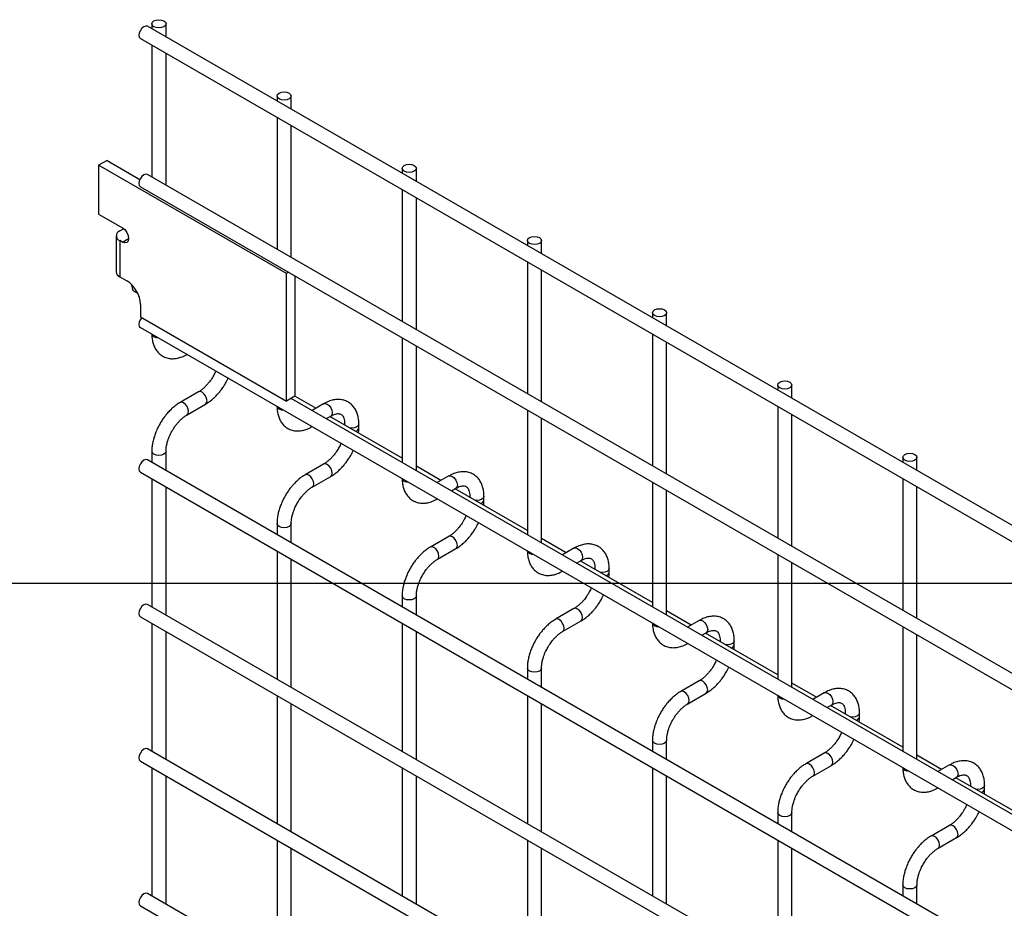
# Model space of a CAD drawing. Header units: inches. Extents: x 0.2 to 10.7, y 0.2 to 8.1.
# Tile 16 of 20: x 7.735 to 8.662, y 7.256 to 8.093. Entities that reach past the tile are written whole.
import ezdxf

# ---------------------------------------------------------------- set-up
doc = ezdxf.new("R2010")
doc.units = ezdxf.units.IN
doc.header["$MEASUREMENT"] = 0
doc.layers.add('TEXT', color=140, linetype='Continuous', lineweight=25)

msp = doc.modelspace()

# ---------------------------------------------------------------- linework, layer by layer
for p, q in [((10.56049, 6.52517), (7.85522, 8.08689)), ((7.85936, 8.08928), (7.85936, 8.0845)), ((7.8727, 8.0768), (7.8727, 8.08928)), ((7.84855, 8.07534), (10.55383, 6.51362)), ((7.85936, 8.06911), (7.85936, 7.94501)), ((7.8727, 7.93731), (7.8727, 8.06141)), ((7.97721, 8.02125), (7.97721, 8.01647)), ((7.99055, 8.00877), (7.99055, 8.02125)), ((7.97721, 8.00107), (7.97721, 7.87697)), ((7.99055, 7.86928), (7.99055, 7.99337)), ((7.81718, 7.96064), (7.80928, 7.95608)), ((7.98606, 7.85403), (7.80928, 7.95608)), ((7.80928, 7.95608), (7.80928, 7.91015)), ((7.81718, 7.96064), (7.84814, 7.94277)), ((10.56049, 6.38568), (7.85522, 7.9474)), ((8.09506, 7.95322), (8.09506, 7.94843)), ((8.1084, 7.94074), (8.1084, 7.95322)), ((7.84855, 7.93585), (10.55383, 6.37413)), ((8.09506, 7.93304), (8.09506, 7.80894)), ((8.1084, 7.80124), (8.1084, 7.92534)), ((7.80928, 7.91015), (7.83162, 7.89726)), ((7.82581, 7.88967), (7.82581, 7.85565)), ((7.82908, 7.89423), (7.83268, 7.8963)), ((7.83268, 7.8963), (7.83346, 7.89585)), ((7.82908, 7.88511), (7.82908, 7.85109)), ((7.83162, 7.88365), (7.82908, 7.88511)), ((7.83162, 7.88365), (7.83751, 7.88705)), ((8.21292, 7.88518), (8.21292, 7.8804)), ((8.22625, 7.8727), (8.22625, 7.88518)), ((8.21292, 7.865), (8.21292, 7.74091)), ((7.98817, 7.85525), (7.98606, 7.85403)), ((7.98606, 7.73393), (7.98606, 7.85403)), ((8.22625, 7.73321), (8.22625, 7.85731)), ((7.82908, 7.85109), (7.83586, 7.84718)), ((7.84181, 7.83775), (7.84044, 7.84356)), ((7.99396, 7.85191), (7.99396, 7.73849)), ((7.84618, 7.83523), (7.84181, 7.83775)), ((7.8487, 7.82493), (7.8487, 7.81323)), ((8.33077, 7.81715), (8.33077, 7.81236)), ((8.3441, 7.80467), (8.3441, 7.81715)), ((7.8487, 7.81323), (7.98606, 7.73393)), ((7.84855, 7.80316), (10.55383, 6.24144)), ((8.33077, 7.79697), (8.33077, 7.67287)), ((8.09506, 7.79354), (8.09506, 7.67625)), ((8.3441, 7.66518), (8.3441, 7.78927)), ((8.1084, 7.66856), (8.1084, 7.78585)), ((7.90327, 7.74263), (7.88594, 7.73263)), ((8.44862, 7.74911), (8.44862, 7.74433)), ((8.46195, 7.73663), (8.46195, 7.74911)), ((7.99396, 7.73849), (7.98606, 7.73393)), ((10.41662, 6.33605), (7.9906, 7.73656)), ((8.01373, 7.72722), (7.99396, 7.73864)), ((7.89261, 7.72108), (7.90993, 7.73108)), ((8.02112, 7.73148), (8.01025, 7.72521)), ((8.21292, 7.72551), (8.21292, 7.60822)), ((8.44862, 7.72894), (8.44862, 7.60484)), ((8.02359, 7.71751), (8.02778, 7.71994)), ((8.09506, 7.68027), (8.02707, 7.71952)), ((8.22625, 7.60052), (8.22625, 7.71781)), ((8.46195, 7.59714), (8.46195, 7.72124)), ((8.04091, 7.71235), (8.04091, 7.71153)), ((8.04111, 7.71142), (8.04091, 7.71235)), ((8.05424, 7.70888), (8.05424, 7.71235)), ((7.85936, 7.68659), (7.85936, 7.67623)), ((7.8727, 7.66853), (7.8727, 7.68659)), ((10.56049, 6.1169), (7.85522, 7.67862)), ((8.56647, 7.68108), (8.56647, 7.6763)), ((8.5798, 7.6686), (8.5798, 7.68108)), ((7.84855, 7.66707), (10.55383, 6.10535)), ((8.02112, 7.6746), (8.00379, 7.6646)), ((8.13159, 7.65919), (8.1084, 7.67257)), ((7.85936, 7.66083), (7.85936, 7.54014)), ((8.01046, 7.65305), (8.02778, 7.66305)), ((8.13897, 7.66345), (8.12811, 7.65718)), ((8.56647, 7.6609), (8.56647, 7.5368)), ((7.8727, 7.53244), (7.8727, 7.65314)), ((8.14144, 7.64948), (8.14563, 7.6519)), ((8.21292, 7.61224), (8.14492, 7.65149)), ((8.33077, 7.65748), (8.33077, 7.54018)), ((8.3441, 7.53249), (8.3441, 7.64978)), ((8.5798, 7.52911), (8.5798, 7.6532)), ((8.15876, 7.64432), (8.15876, 7.6435)), ((8.15896, 7.64338), (8.15876, 7.64431)), ((8.1721, 7.64085), (8.1721, 7.64432)), ((7.97721, 7.61856), (7.97721, 7.6082)), ((7.99055, 7.6005), (7.99055, 7.61856)), ((8.13897, 7.60656), (8.12164, 7.59656)), ((8.24944, 7.59115), (8.22625, 7.60454)), ((8.12831, 7.58501), (8.14563, 7.59502)), ((8.25682, 7.59541), (8.24596, 7.58914)), ((7.97721, 7.5928), (7.97721, 7.47211)), ((7.99055, 7.46441), (7.99055, 7.5851)), ((8.25929, 7.58145), (8.26349, 7.58387)), ((8.44862, 7.58944), (8.44862, 7.47215)), ((8.33077, 7.5442), (8.26277, 7.58345)), ((8.27661, 7.57628), (8.27661, 7.57546)), ((8.27681, 7.57535), (8.27661, 7.57628)), ((8.28995, 7.57281), (8.28995, 7.57628)), ((8.46195, 7.46445), (8.46195, 7.58175)), ((8.09506, 7.55052), (8.09506, 7.54016)), ((8.1084, 7.53247), (8.1084, 7.55052)), ((10.56049, 5.98081), (7.85522, 7.54253)), ((8.25682, 7.53853), (8.23949, 7.52853)), ((7.84855, 7.53098), (10.55383, 5.96926)), ((8.36729, 7.52312), (8.3441, 7.5365)), ((7.85936, 7.52474), (7.85936, 7.40405)), ((8.09506, 7.52477), (8.09506, 7.40407)), ((8.24616, 7.51698), (8.26349, 7.52698)), ((8.37467, 7.52738), (8.36381, 7.52111)), ((8.56647, 7.52141), (8.56647, 7.40412)), ((7.8727, 7.39635), (7.8727, 7.51705)), ((8.1084, 7.39638), (8.1084, 7.51707)), ((8.37714, 7.51341), (8.38134, 7.51583)), ((8.44862, 7.47617), (8.38062, 7.51542)), ((8.5798, 7.39642), (8.5798, 7.51371)), ((8.39446, 7.50825), (8.39446, 7.50743)), ((8.39467, 7.50731), (8.39446, 7.50825)), ((8.4078, 7.50478), (8.4078, 7.50825)), ((8.21292, 7.48249), (8.21292, 7.47213)), ((8.22625, 7.46443), (8.22625, 7.48249)), ((8.37467, 7.47049), (8.35735, 7.46049)), ((8.48514, 7.45508), (8.46195, 7.46847)), ((7.97721, 7.45671), (7.97721, 7.33602)), ((8.21292, 7.45673), (8.21292, 7.33604)), ((8.36401, 7.44895), (8.38134, 7.45895)), ((8.49252, 7.45935), (8.48166, 7.45308)), ((7.99055, 7.32832), (7.99055, 7.44901)), ((8.22625, 7.32834), (8.22625, 7.44904)), ((8.49499, 7.44538), (8.49919, 7.4478)), ((8.56647, 7.40813), (8.49847, 7.44739)), ((8.51232, 7.44022), (8.51232, 7.4394)), ((8.51252, 7.43928), (8.51232, 7.44021)), ((8.52565, 7.43675), (8.52565, 7.44022)), ((8.33077, 7.41446), (8.33077, 7.40409)), ((8.3441, 7.3964), (8.3441, 7.41446)), ((10.56049, 5.84472), (7.85522, 7.40644)), ((8.49252, 7.40246), (8.4752, 7.39246)), ((8.60299, 7.38705), (8.5798, 7.40044)), ((7.84855, 7.39489), (10.55383, 5.83317)), ((8.48186, 7.38091), (8.49919, 7.39091)), ((8.61037, 7.39131), (8.59951, 7.38504)), ((7.85936, 7.38865), (7.85936, 7.26796)), ((7.8727, 7.26026), (7.8727, 7.38096)), ((8.09506, 7.38868), (8.09506, 7.26798)), ((8.1084, 7.26028), (8.1084, 7.38098)), ((8.33077, 7.3887), (8.33077, 7.268)), ((8.3441, 7.26031), (8.3441, 7.381)), ((8.61284, 7.37734), (8.61704, 7.37977)), ((8.68432, 7.3401), (8.61632, 7.37935)), ((8.63017, 7.37218), (8.63017, 7.37136)), ((8.63037, 7.37125), (8.63017, 7.37218)), ((8.6435, 7.36871), (8.6435, 7.37218)), ((8.44862, 7.34642), (8.44862, 7.33606)), ((8.46195, 7.32836), (8.46195, 7.34642)), ((8.61037, 7.33443), (8.59305, 7.32443)), ((7.97721, 7.32062), (7.97721, 7.19993)), ((8.21292, 7.32064), (8.21292, 7.19995)), ((8.44862, 7.32066), (8.44862, 7.19997)), ((8.59971, 7.31288), (8.61704, 7.32288)), ((7.99055, 7.19223), (7.99055, 7.31292)), ((8.22625, 7.19225), (8.22625, 7.31295)), ((8.46195, 7.19227), (8.46195, 7.31297)), ((8.56647, 7.27839), (8.56647, 7.26803)), ((8.5798, 7.26033), (8.5798, 7.27839)), ((10.56049, 5.70863), (7.85522, 7.27035)), ((7.84855, 7.2588), (10.55383, 5.69708))]:
    msp.add_line(p, q)
at = {"flags": 128}
for points in [[(7.85522, 8.08689), (7.85369, 8.08719), (7.85189, 8.08656), (7.85008, 8.08511), (7.84855, 8.08304), (7.84753, 8.08069), (7.84717, 8.0784), (7.84753, 8.07652), (7.84855, 8.07534), (7.84855, 8.07534)], [(7.87074, 8.092), (7.87219, 8.09076), (7.8727, 8.08928), (7.87219, 8.08781), (7.87074, 8.08656), (7.86858, 8.08573), (7.86603, 8.08543), (7.86348, 8.08573), (7.86131, 8.08656), (7.85987, 8.08781), (7.85936, 8.08928), (7.85987, 8.09076), (7.86131, 8.092), (7.86348, 8.09284), (7.86603, 8.09313), (7.86858, 8.09284), (7.87074, 8.092)], [(7.98859, 8.02397), (7.99004, 8.02272), (7.99055, 8.02125), (7.99004, 8.01978), (7.98859, 8.01853), (7.98643, 8.01769), (7.98388, 8.0174), (7.98133, 8.01769), (7.97917, 8.01853), (7.97772, 8.01978), (7.97721, 8.02125), (7.97772, 8.02272), (7.97917, 8.02397), (7.98133, 8.02481), (7.98388, 8.0251), (7.98643, 8.02481), (7.98859, 8.02397)], [(8.10644, 7.95594), (8.10789, 7.95469), (8.1084, 7.95322), (8.10789, 7.95174), (8.10644, 7.95049), (8.10428, 7.94966), (8.10173, 7.94937), (8.09918, 7.94966), (8.09702, 7.95049), (8.09557, 7.95174), (8.09506, 7.95322), (8.09557, 7.95469), (8.09702, 7.95594), (8.09918, 7.95677), (8.10173, 7.95706), (8.10428, 7.95677), (8.10644, 7.95594)], [(7.85522, 7.9474), (7.85369, 7.9477), (7.85189, 7.94707), (7.85008, 7.94561), (7.84855, 7.94355), (7.84753, 7.9412), (7.84717, 7.9389), (7.84753, 7.93703), (7.84855, 7.93585), (7.84855, 7.93585)], [(7.83162, 7.89726), (7.83387, 7.89544), (7.83578, 7.89286), (7.83706, 7.88992), (7.83751, 7.88705), (7.83706, 7.88471), (7.83578, 7.88324), (7.83387, 7.88287), (7.83162, 7.88365)], [(8.2243, 7.8879), (8.22574, 7.88665), (8.22625, 7.88518), (8.22574, 7.88371), (8.2243, 7.88246), (8.22213, 7.88163), (8.21958, 7.88133), (8.21703, 7.88163), (8.21487, 7.88246), (8.21342, 7.88371), (8.21292, 7.88518), (8.21342, 7.88665), (8.21487, 7.8879), (8.21703, 7.88874), (8.21958, 7.88903), (8.22213, 7.88874), (8.2243, 7.8879)], [(8.34215, 7.81987), (8.34359, 7.81862), (8.3441, 7.81715), (8.34359, 7.81567), (8.34215, 7.81443), (8.33998, 7.81359), (8.33743, 7.8133), (8.33488, 7.81359), (8.33272, 7.81443), (8.33127, 7.81567), (8.33077, 7.81715), (8.33127, 7.81862), (8.33272, 7.81987), (8.33488, 7.8207), (8.33743, 7.821), (8.33998, 7.8207), (8.34215, 7.81987)], [(7.84979, 7.8126), (7.84855, 7.81086), (7.84753, 7.80851), (7.84717, 7.80622), (7.84753, 7.80434), (7.84855, 7.80316), (7.84855, 7.80316)], [(7.86131, 7.79444), (7.85987, 7.79569), (7.85938, 7.79692)], [(7.8656, 7.79333), (7.86348, 7.79361), (7.86131, 7.79444)], [(8.46, 7.75183), (8.46144, 7.75059), (8.46195, 7.74911), (8.46144, 7.74764), (8.46, 7.74639), (8.45784, 7.74556), (8.45528, 7.74526), (8.45273, 7.74556), (8.45057, 7.74639), (8.44912, 7.74764), (8.44862, 7.74911), (8.44912, 7.75059), (8.45057, 7.75183), (8.45273, 7.75267), (8.45528, 7.75296), (8.45784, 7.75267), (8.46, 7.75183)], [(7.90995, 7.7311), (7.91095, 7.73226), (7.91131, 7.73414), (7.91095, 7.73643), (7.90993, 7.73878), (7.9084, 7.74085), (7.9066, 7.7423), (7.90479, 7.74293), (7.90328, 7.74264)], [(7.88927, 7.7323), (7.88747, 7.73293), (7.88594, 7.73263), (7.88592, 7.73262)], [(7.8926, 7.72108), (7.89261, 7.72108), (7.89363, 7.72226), (7.89399, 7.72413), (7.89363, 7.72643), (7.89261, 7.72878), (7.89108, 7.73084), (7.88927, 7.7323)], [(7.97917, 7.72641), (7.97772, 7.72766), (7.97723, 7.72888)], [(7.98345, 7.72529), (7.98133, 7.72558), (7.97917, 7.72641)], [(8.02112, 7.73148), (8.02265, 7.73178), (8.02445, 7.73115)], [(8.02445, 7.73115), (8.02625, 7.7297), (8.02778, 7.72763), (8.02881, 7.72528), (8.02916, 7.72299), (8.02881, 7.72111), (8.02778, 7.71994), (8.02778, 7.71994)], [(8.05424, 7.71234), (8.05374, 7.71088), (8.05229, 7.70963), (8.05013, 7.7088), (8.04758, 7.7085), (8.04595, 7.70862)], [(7.8727, 7.6866), (7.8727, 7.68659), (7.87219, 7.68512), (7.87074, 7.68387), (7.86858, 7.68304), (7.86603, 7.68274), (7.86348, 7.68304), (7.86131, 7.68387), (7.85987, 7.68512), (7.85936, 7.68659), (7.85936, 7.68661)], [(7.85522, 7.67862), (7.85369, 7.67892), (7.85189, 7.67829), (7.85008, 7.67684), (7.84855, 7.67477), (7.84753, 7.67242), (7.84717, 7.67013), (7.84753, 7.66825), (7.84855, 7.66707), (7.84855, 7.66707)], [(8.57785, 7.6838), (8.57929, 7.68255), (8.5798, 7.68108), (8.57929, 7.67961), (8.57785, 7.67836), (8.57569, 7.67752), (8.57314, 7.67723), (8.57058, 7.67752), (8.56842, 7.67836), (8.56698, 7.67961), (8.56647, 7.68108), (8.56698, 7.68255), (8.56842, 7.6838), (8.57058, 7.68463), (8.57314, 7.68493), (8.57569, 7.68463), (8.57785, 7.6838)], [(8.0278, 7.66306), (8.02881, 7.66423), (8.02916, 7.6661), (8.02881, 7.66839), (8.02778, 7.67075), (8.02625, 7.67281), (8.02445, 7.67427), (8.02265, 7.67489), (8.02113, 7.6746)], [(8.00713, 7.66427), (8.00532, 7.66489), (8.00379, 7.6646), (8.00377, 7.66458)], [(8.01045, 7.65304), (8.01046, 7.65305), (8.01148, 7.65422), (8.01184, 7.6561), (8.01148, 7.65839), (8.01046, 7.66075), (8.00893, 7.66281), (8.00713, 7.66427)], [(8.09702, 7.65838), (8.09557, 7.65963), (8.09508, 7.66085)], [(8.1013, 7.65726), (8.09918, 7.65754), (8.09702, 7.65838)], [(8.13897, 7.66345), (8.1405, 7.66375), (8.1423, 7.66312)], [(8.1423, 7.66312), (8.1441, 7.66166), (8.14563, 7.6596), (8.14666, 7.65724), (8.14702, 7.65495), (8.14666, 7.65308), (8.14563, 7.6519), (8.14563, 7.6519)], [(8.1721, 7.6443), (8.17159, 7.64285), (8.17014, 7.6416), (8.16798, 7.64076), (8.16543, 7.64047), (8.16381, 7.64059)], [(7.99055, 7.61857), (7.99055, 7.61856), (7.99004, 7.61709), (7.98859, 7.61584), (7.98643, 7.615), (7.98388, 7.61471), (7.98133, 7.615), (7.97917, 7.61584), (7.97772, 7.61709), (7.97721, 7.61856), (7.97721, 7.61858)], [(8.14565, 7.59503), (8.14666, 7.59619), (8.14702, 7.59807), (8.14666, 7.60036), (8.14563, 7.60271), (8.1441, 7.60478), (8.1423, 7.60623), (8.1405, 7.60686), (8.13898, 7.60657)], [(8.12498, 7.59623), (8.12317, 7.59686), (8.12164, 7.59656), (8.12162, 7.59655)], [(8.1283, 7.58501), (8.12831, 7.58501), (8.12933, 7.58619), (8.12969, 7.58807), (8.12933, 7.59036), (8.12831, 7.59271), (8.12678, 7.59478), (8.12498, 7.59623)], [(8.21487, 7.59034), (8.21342, 7.59159), (8.21293, 7.59281)], [(8.25682, 7.59541), (8.25835, 7.59571), (8.26015, 7.59508)], [(8.26015, 7.59508), (8.26196, 7.59363), (8.26349, 7.59157), (8.26451, 7.58921), (8.26487, 7.58692), (8.26451, 7.58504), (8.26349, 7.58387), (8.26349, 7.58387)], [(8.21915, 7.58922), (8.21703, 7.58951), (8.21487, 7.59034)], [(8.28995, 7.57627), (8.28944, 7.57481), (8.28799, 7.57356), (8.28583, 7.57273), (8.28328, 7.57244), (8.28166, 7.57255)], [(8.1084, 7.55054), (8.1084, 7.55052), (8.10789, 7.54905), (8.10644, 7.5478), (8.10428, 7.54697), (8.10173, 7.54668), (8.09918, 7.54697), (8.09702, 7.5478), (8.09557, 7.54905), (8.09506, 7.55052), (8.09506, 7.55055)], [(7.85522, 7.54253), (7.85369, 7.54283), (7.85189, 7.5422), (7.85008, 7.54075), (7.84855, 7.53868), (7.84753, 7.53633), (7.84717, 7.53404), (7.84753, 7.53216), (7.84855, 7.53098), (7.84855, 7.53098)], [(8.26351, 7.52699), (8.26451, 7.52816), (8.26487, 7.53003), (8.26451, 7.53232), (8.26349, 7.53468), (8.26196, 7.53674), (8.26015, 7.5382), (8.25835, 7.53883), (8.25683, 7.53853)], [(8.24283, 7.5282), (8.24102, 7.52882), (8.23949, 7.52853), (8.23947, 7.52852)], [(8.24615, 7.51697), (8.24616, 7.51698), (8.24718, 7.51816), (8.24754, 7.52003), (8.24718, 7.52232), (8.24616, 7.52468), (8.24463, 7.52674), (8.24283, 7.5282)], [(8.33272, 7.52231), (8.33127, 7.52356), (8.33078, 7.52478)], [(8.337, 7.52119), (8.33488, 7.52147), (8.33272, 7.52231)], [(8.37467, 7.52738), (8.3762, 7.52768), (8.378, 7.52705)], [(8.378, 7.52705), (8.37981, 7.52559), (8.38134, 7.52353), (8.38236, 7.52118), (8.38272, 7.51889), (8.38236, 7.51701), (8.38134, 7.51583), (8.38134, 7.51583)], [(8.4078, 7.50823), (8.40729, 7.50678), (8.40585, 7.50553), (8.40368, 7.5047), (8.40113, 7.5044), (8.39951, 7.50452)], [(8.22625, 7.4825), (8.22625, 7.48249), (8.22574, 7.48102), (8.2243, 7.47977), (8.22213, 7.47894), (8.21958, 7.47864), (8.21703, 7.47894), (8.21487, 7.47977), (8.21342, 7.48102), (8.21292, 7.48249), (8.21292, 7.48251)], [(8.38136, 7.45896), (8.38236, 7.46012), (8.38272, 7.462), (8.38236, 7.46429), (8.38134, 7.46665), (8.37981, 7.46871), (8.378, 7.47016), (8.3762, 7.47079), (8.37468, 7.4705)], [(8.36068, 7.46016), (8.35888, 7.46079), (8.35735, 7.46049), (8.35733, 7.46048)], [(8.364, 7.44894), (8.36401, 7.44895), (8.36503, 7.45012), (8.36539, 7.452), (8.36503, 7.45429), (8.36401, 7.45665), (8.36248, 7.45871), (8.36068, 7.46016)], [(8.45057, 7.45427), (8.44912, 7.45552), (8.44863, 7.45675)], [(8.45485, 7.45316), (8.45273, 7.45344), (8.45057, 7.45427)], [(8.49252, 7.45935), (8.49405, 7.45964), (8.49585, 7.45902)], [(8.49585, 7.45902), (8.49766, 7.45756), (8.49919, 7.4555), (8.50021, 7.45314), (8.50057, 7.45085), (8.50021, 7.44898), (8.49919, 7.4478), (8.49919, 7.4478)], [(8.52565, 7.4402), (8.52514, 7.43874), (8.5237, 7.4375), (8.52153, 7.43666), (8.51898, 7.43637), (8.51736, 7.43648)], [(8.3441, 7.41447), (8.3441, 7.41446), (8.34359, 7.41298), (8.34215, 7.41174), (8.33998, 7.4109), (8.33743, 7.41061), (8.33488, 7.4109), (8.33272, 7.41174), (8.33127, 7.41298), (8.33077, 7.41446), (8.33077, 7.41448)], [(7.85522, 7.40644), (7.85369, 7.40674), (7.85189, 7.40611), (7.85008, 7.40466), (7.84855, 7.40259), (7.84753, 7.40024), (7.84717, 7.39795), (7.84753, 7.39607), (7.84855, 7.39489), (7.84855, 7.39489)], [(8.49921, 7.39093), (8.50021, 7.39209), (8.50057, 7.39397), (8.50021, 7.39626), (8.49919, 7.39861), (8.49766, 7.40067), (8.49585, 7.40213), (8.49405, 7.40276), (8.49253, 7.40247)], [(8.47853, 7.39213), (8.47673, 7.39276), (8.4752, 7.39246), (8.47518, 7.39245)], [(8.48185, 7.38091), (8.48186, 7.38091), (8.48289, 7.38209), (8.48324, 7.38396), (8.48289, 7.38626), (8.48186, 7.38861), (8.48033, 7.39067), (8.47853, 7.39213)], [(8.61037, 7.39131), (8.6119, 7.39161), (8.61371, 7.39098)], [(8.61371, 7.39098), (8.61551, 7.38953), (8.61704, 7.38746), (8.61806, 7.38511), (8.61842, 7.38282), (8.61806, 7.38094), (8.61704, 7.37977), (8.61704, 7.37977)], [(8.56842, 7.38624), (8.56698, 7.38749), (8.56648, 7.38871)], [(8.5727, 7.38512), (8.57058, 7.38541), (8.56842, 7.38624)], [(8.6435, 7.37217), (8.64299, 7.37071), (8.64155, 7.36946), (8.63939, 7.36863), (8.63683, 7.36833), (8.63521, 7.36845)], [(8.46195, 7.34643), (8.46195, 7.34642), (8.46144, 7.34495), (8.46, 7.3437), (8.45784, 7.34287), (8.45528, 7.34257), (8.45273, 7.34287), (8.45057, 7.3437), (8.44912, 7.34495), (8.44862, 7.34642), (8.44862, 7.34644)], [(8.61706, 7.32289), (8.61806, 7.32406), (8.61842, 7.32593), (8.61806, 7.32822), (8.61704, 7.33058), (8.61551, 7.33264), (8.61371, 7.3341), (8.6119, 7.33472), (8.61038, 7.33443)], [(8.59638, 7.3241), (8.59458, 7.32472), (8.59305, 7.32443), (8.59303, 7.32441)], [(8.5997, 7.31287), (8.59971, 7.31288), (8.60074, 7.31405), (8.6011, 7.31593), (8.60074, 7.31822), (8.59971, 7.32058), (8.59819, 7.32264), (8.59638, 7.3241)], [(8.5798, 7.2784), (8.5798, 7.27839), (8.57929, 7.27692), (8.57785, 7.27567), (8.57569, 7.27483), (8.57314, 7.27454), (8.57058, 7.27483), (8.56842, 7.27567), (8.56698, 7.27692), (8.56647, 7.27839), (8.56647, 7.27841)], [(7.85522, 7.27035), (7.85369, 7.27065), (7.85189, 7.27002), (7.85008, 7.26857), (7.84855, 7.2665), (7.84753, 7.26415), (7.84717, 7.26186), (7.84753, 7.25998), (7.84855, 7.2588), (7.84855, 7.2588)]]:
    msp.add_lwpolyline(points, dxfattribs=at)
for centre, radius, start, end in [((7.83081, 7.88967), 0.00488, 110.78342, 249.21658), ((7.8314, 7.85621), 0.00562, 185.6948, 245.62534), ((7.82081, 7.82366), 0.02792, 2.60548, 57.39452), ((8.05016, 7.70968), 0.00417, 283.61486, 348.73138), ((8.16801, 7.64165), 0.00417, 283.61486, 348.73138), ((8.28586, 7.57361), 0.00417, 283.61486, 348.73138), ((8.40371, 7.50558), 0.00417, 283.61486, 348.73138), ((8.52156, 7.43754), 0.00417, 283.61486, 348.73138), ((8.63941, 7.36951), 0.00417, 283.61486, 348.73138)]:
    msp.add_arc(centre, radius, start, end)
for points, knots in [([(7.85942, 7.79719), (7.85942, 7.79622), (7.85942, 7.79377), (7.86001, 7.79007), (7.86118, 7.78613), (7.86299, 7.78252), (7.86545, 7.77934), (7.86859, 7.77671), (7.87244, 7.77479), (7.87673, 7.77385), (7.88122, 7.77389), (7.88564, 7.77481), (7.88947, 7.77621), (7.89175, 7.77755), (7.8926, 7.77805)], [0, 0, 0, 0, 0.054697, 0.137511, 0.221311, 0.305727, 0.390838, 0.477724, 0.568752, 0.667443, 0.758472, 0.851633, 0.945048, 1, 1, 1, 1]), ([(7.91955, 7.76218), (7.91941, 7.76184), (7.91874, 7.76024), (7.91787, 7.75869), (7.91718, 7.75746)], [0, 0, 0, 0, 0.208039, 1, 1, 1, 1]), ([(7.91718, 7.75746), (7.91626, 7.75596), (7.91496, 7.75386), (7.91279, 7.75103), (7.91087, 7.7488), (7.90852, 7.74646), (7.90606, 7.74445), (7.90427, 7.74316), (7.90337, 7.74271), (7.90327, 7.74266)], [0, 0, 0, 0, 0.233946, 0.329093, 0.484887, 0.643376, 0.809607, 0.978684, 1, 1, 1, 1]), ([(7.90992, 7.73117), (7.91054, 7.7315), (7.91252, 7.73258), (7.91563, 7.73498), (7.91911, 7.73811), (7.92199, 7.74122), (7.9245, 7.74433), (7.92669, 7.74743), (7.92904, 7.75117), (7.93036, 7.75391), (7.93113, 7.75549)], [0, 0, 0, 0, 0.071982, 0.230009, 0.376763, 0.510502, 0.614264, 0.732866, 0.84542, 1, 1, 1, 1]), ([(7.88595, 7.73255), (7.88538, 7.73224), (7.88345, 7.7312), (7.88037, 7.72884), (7.87685, 7.7257), (7.87394, 7.72257), (7.87142, 7.71946), (7.86916, 7.71632), (7.86777, 7.714), (7.86706, 7.71284)], [0, 0, 0, 0, 0.077866, 0.264825, 0.439015, 0.599, 0.720998, 0.859308, 1, 1, 1, 1]), ([(8.05419, 7.71233), (8.05419, 7.71332), (8.05419, 7.71578), (8.05358, 7.71948), (8.0524, 7.72341), (8.05059, 7.72701), (8.04812, 7.73017), (8.04497, 7.73278), (8.0411, 7.73468), (8.03681, 7.7356), (8.03232, 7.73553), (8.0279, 7.73458), (8.02414, 7.73319), (8.02192, 7.73187), (8.02113, 7.7314)], [0, 0, 0, 0, 0.055891, 0.138867, 0.222826, 0.307399, 0.392678, 0.479776, 0.571102, 0.670205, 0.761479, 0.854858, 0.948417, 1, 1, 1, 1]), ([(7.97727, 7.72915), (7.97727, 7.72818), (7.97727, 7.72574), (7.97787, 7.72204), (7.97904, 7.7181), (7.98084, 7.71449), (7.9833, 7.71131), (7.98644, 7.70868), (7.99029, 7.70676), (7.99458, 7.70582), (7.99907, 7.70585), (8.00349, 7.70678), (8.00732, 7.70818), (8.0096, 7.70952), (8.01045, 7.71002)], [0, 0, 0, 0, 0.054697, 0.137511, 0.221311, 0.305727, 0.390838, 0.477724, 0.568752, 0.667443, 0.758472, 0.851633, 0.945048, 1, 1, 1, 1]), ([(7.87861, 7.70617), (7.87953, 7.70767), (7.88083, 7.70978), (7.88301, 7.71261), (7.88493, 7.71485), (7.8873, 7.7172), (7.88976, 7.71923), (7.89158, 7.72053), (7.89249, 7.721), (7.8926, 7.72105)], [0, 0, 0, 0, 0.233338, 0.328238, 0.483641, 0.641755, 0.807615, 0.976339, 1, 1, 1, 1]), ([(8.02778, 7.71991), (8.02849, 7.7203), (8.03002, 7.72114), (8.03216, 7.72187), (8.03413, 7.72223), (8.03578, 7.72218), (8.03717, 7.72179), (8.03824, 7.72109), (8.0393, 7.7198), (8.04016, 7.71799), (8.04072, 7.71552), (8.04098, 7.71358), (8.04091, 7.7124), (8.0409, 7.71235)], [0, 0, 0, 0, 0.076686, 0.165037, 0.254932, 0.348995, 0.454249, 0.590794, 0.696654, 0.797635, 0.896956, 0.995312, 1, 1, 1, 1]), ([(7.86706, 7.71284), (7.86604, 7.71095), (7.8646, 7.70829), (7.86289, 7.70422), (7.86164, 7.70073), (7.86049, 7.69658), (7.85972, 7.69231), (7.85934, 7.68894), (7.8594, 7.68708), (7.85942, 7.68662)], [0, 0, 0, 0, 0.221268, 0.311483, 0.460164, 0.612945, 0.775445, 0.943585, 1, 1, 1, 1]), ([(7.87271, 7.68661), (7.87274, 7.68759), (7.87279, 7.68963), (7.87339, 7.6931), (7.87428, 7.69643), (7.87537, 7.69952), (7.87672, 7.7027), (7.87791, 7.70489), (7.87861, 7.70617)], [0, 0, 0, 0, 0.171377, 0.354378, 0.535542, 0.668658, 0.807018, 1, 1, 1, 1]), ([(8.05391, 7.70403), (8.05406, 7.7052), (8.05427, 7.70685), (8.05421, 7.70841), (8.05419, 7.70886)], [0, 0, 0, 0, 0.714053, 1, 1, 1, 1]), ([(8.03503, 7.68942), (8.03411, 7.68793), (8.03281, 7.68582), (8.03064, 7.683), (8.02873, 7.68077), (8.02637, 7.67843), (8.02392, 7.67641), (8.02212, 7.67513), (8.02123, 7.67467), (8.02113, 7.67462)], [0, 0, 0, 0, 0.233946, 0.329093, 0.484887, 0.643376, 0.809607, 0.978684, 1, 1, 1, 1]), ([(8.02777, 7.66313), (8.02839, 7.66347), (8.03037, 7.66454), (8.03348, 7.66694), (8.03696, 7.67008), (8.03984, 7.67319), (8.04235, 7.6763), (8.04454, 7.6794), (8.04689, 7.68314), (8.04822, 7.68587), (8.04898, 7.68746)], [0, 0, 0, 0, 0.071982, 0.230009, 0.376763, 0.510502, 0.614264, 0.732866, 0.84542, 1, 1, 1, 1]), ([(8.03741, 7.69414), (8.03727, 7.69381), (8.03659, 7.69221), (8.03572, 7.69065), (8.03503, 7.68942)], [0, 0, 0, 0, 0.208039, 1, 1, 1, 1]), ([(8.17204, 7.6443), (8.17204, 7.64529), (8.17204, 7.64775), (8.17143, 7.65145), (8.17025, 7.65538), (8.16844, 7.65897), (8.16597, 7.66214), (8.16282, 7.66475), (8.15896, 7.66665), (8.15466, 7.66756), (8.15017, 7.6675), (8.14576, 7.66654), (8.14199, 7.66515), (8.13977, 7.66383), (8.13898, 7.66337)], [0, 0, 0, 0, 0.055891, 0.138867, 0.222826, 0.307399, 0.392678, 0.479776, 0.571102, 0.670205, 0.761479, 0.854858, 0.948417, 1, 1, 1, 1]), ([(8.0038, 7.66451), (8.00324, 7.66421), (8.0013, 7.66317), (7.99822, 7.66081), (7.9947, 7.65766), (7.99179, 7.65453), (7.98927, 7.65143), (7.98701, 7.64829), (7.98562, 7.64597), (7.98491, 7.6448)], [0, 0, 0, 0, 0.077866, 0.264825, 0.439015, 0.599, 0.720998, 0.859308, 1, 1, 1, 1]), ([(8.09512, 7.66112), (8.09512, 7.66015), (8.09512, 7.6577), (8.09572, 7.654), (8.09689, 7.65007), (8.09869, 7.64646), (8.10115, 7.64328), (8.10429, 7.64065), (8.10814, 7.63873), (8.11243, 7.63778), (8.11692, 7.63782), (8.12134, 7.63875), (8.12517, 7.64014), (8.12745, 7.64149), (8.1283, 7.64198)], [0, 0, 0, 0, 0.054697, 0.137511, 0.221311, 0.305727, 0.390838, 0.477724, 0.568752, 0.667443, 0.758472, 0.851633, 0.945048, 1, 1, 1, 1]), ([(7.99646, 7.63814), (7.99739, 7.63964), (7.99869, 7.64175), (8.00086, 7.64458), (8.00279, 7.64682), (8.00515, 7.64917), (8.00761, 7.6512), (8.00943, 7.6525), (8.01034, 7.65296), (8.01045, 7.65302)], [0, 0, 0, 0, 0.233338, 0.328238, 0.483641, 0.641755, 0.807615, 0.976339, 1, 1, 1, 1]), ([(8.14563, 7.65188), (8.14634, 7.65227), (8.14787, 7.65311), (8.15001, 7.65383), (8.15198, 7.65419), (8.15364, 7.65415), (8.15502, 7.65376), (8.15609, 7.65306), (8.15715, 7.65177), (8.15801, 7.64995), (8.15857, 7.64748), (8.15883, 7.64554), (8.15876, 7.64437), (8.15875, 7.64431)], [0, 0, 0, 0, 0.076686, 0.165037, 0.254932, 0.348995, 0.454249, 0.590794, 0.696654, 0.797635, 0.896956, 0.995312, 1, 1, 1, 1]), ([(7.98491, 7.6448), (7.98389, 7.64291), (7.98245, 7.64025), (7.98074, 7.63619), (7.97949, 7.63269), (7.97835, 7.62855), (7.97757, 7.62428), (7.97719, 7.62091), (7.97725, 7.61905), (7.97727, 7.61858)], [0, 0, 0, 0, 0.221268, 0.311483, 0.460164, 0.612945, 0.775445, 0.943585, 1, 1, 1, 1]), ([(8.17176, 7.63599), (8.17191, 7.63717), (8.17212, 7.63882), (8.17206, 7.64038), (8.17204, 7.64083)], [0, 0, 0, 0, 0.714053, 1, 1, 1, 1]), ([(7.99056, 7.61857), (7.99059, 7.61956), (7.99064, 7.6216), (7.99124, 7.62506), (7.99213, 7.6284), (7.99323, 7.63149), (7.99457, 7.63466), (7.99576, 7.63686), (7.99646, 7.63814)], [0, 0, 0, 0, 0.171377, 0.354378, 0.535542, 0.668658, 0.807018, 1, 1, 1, 1]), ([(8.15288, 7.62139), (8.15196, 7.61989), (8.15066, 7.61779), (8.1485, 7.61497), (8.14658, 7.61274), (8.14422, 7.61039), (8.14177, 7.60838), (8.13997, 7.6071), (8.13908, 7.60664), (8.13898, 7.60659)], [0, 0, 0, 0, 0.233946, 0.329093, 0.484887, 0.643376, 0.809607, 0.978684, 1, 1, 1, 1]), ([(8.15526, 7.62611), (8.15512, 7.62577), (8.15444, 7.62417), (8.15357, 7.62262), (8.15288, 7.62139)], [0, 0, 0, 0, 0.2080389, 1, 1, 1, 1]), ([(8.14562, 7.5951), (8.14624, 7.59544), (8.14822, 7.59651), (8.15133, 7.59891), (8.15481, 7.60204), (8.15769, 7.60515), (8.1602, 7.60826), (8.16239, 7.61137), (8.16474, 7.6151), (8.16607, 7.61784), (8.16683, 7.61942)], [0, 0, 0, 0, 0.071982, 0.230009, 0.376763, 0.510502, 0.614264, 0.732866, 0.84542, 1, 1, 1, 1]), ([(8.12165, 7.59648), (8.12109, 7.59617), (8.11915, 7.59513), (8.11607, 7.59277), (8.11255, 7.58963), (8.10964, 7.5865), (8.10712, 7.58339), (8.10486, 7.58025), (8.10347, 7.57794), (8.10276, 7.57677)], [0, 0, 0, 0, 0.077866, 0.264825, 0.439015, 0.599, 0.720998, 0.859308, 1, 1, 1, 1]), ([(8.21297, 7.59309), (8.21297, 7.59211), (8.21297, 7.58967), (8.21357, 7.58597), (8.21474, 7.58203), (8.21655, 7.57842), (8.219, 7.57524), (8.22214, 7.57261), (8.22599, 7.57069), (8.23029, 7.56975), (8.23477, 7.56978), (8.23919, 7.57071), (8.24302, 7.57211), (8.2453, 7.57345), (8.24615, 7.57395)], [0, 0, 0, 0, 0.054697, 0.137511, 0.221311, 0.305727, 0.390838, 0.477724, 0.568752, 0.667443, 0.758472, 0.851633, 0.945048, 1, 1, 1, 1]), ([(8.28989, 7.57626), (8.28989, 7.57725), (8.28989, 7.57971), (8.28928, 7.58342), (8.2881, 7.58734), (8.28629, 7.59094), (8.28382, 7.5941), (8.28067, 7.59671), (8.27681, 7.59861), (8.27251, 7.59953), (8.26802, 7.59947), (8.26361, 7.59851), (8.25984, 7.59712), (8.25762, 7.5958), (8.25683, 7.59533)], [0, 0, 0, 0, 0.055891, 0.138867, 0.222826, 0.307399, 0.392678, 0.479776, 0.571102, 0.670205, 0.761479, 0.854858, 0.948417, 1, 1, 1, 1]), ([(8.11431, 7.5701), (8.11524, 7.5716), (8.11654, 7.57371), (8.11871, 7.57655), (8.12064, 7.57879), (8.123, 7.58114), (8.12546, 7.58316), (8.12728, 7.58446), (8.12819, 7.58493), (8.1283, 7.58499)], [0, 0, 0, 0, 0.233338, 0.328238, 0.483641, 0.641755, 0.807615, 0.976339, 1, 1, 1, 1]), ([(8.26348, 7.58384), (8.26419, 7.58423), (8.26572, 7.58507), (8.26786, 7.5858), (8.26983, 7.58616), (8.27149, 7.58612), (8.27287, 7.58573), (8.27395, 7.58503), (8.275, 7.58373), (8.27586, 7.58192), (8.27642, 7.57945), (8.27668, 7.57751), (8.27661, 7.57633), (8.2766, 7.57628)], [0, 0, 0, 0, 0.076686, 0.165037, 0.254932, 0.348995, 0.454249, 0.590794, 0.696654, 0.797635, 0.896956, 0.995312, 1, 1, 1, 1]), ([(8.10276, 7.57677), (8.10174, 7.57488), (8.1003, 7.57222), (8.0986, 7.56815), (8.09734, 7.56466), (8.0962, 7.56051), (8.09542, 7.55625), (8.09504, 7.55287), (8.0951, 7.55101), (8.09512, 7.55055)], [0, 0, 0, 0, 0.221268, 0.311483, 0.460164, 0.612945, 0.775445, 0.943585, 1, 1, 1, 1]), ([(8.10842, 7.55054), (8.10844, 7.55152), (8.10849, 7.55356), (8.10909, 7.55703), (8.10998, 7.56037), (8.11108, 7.56346), (8.11242, 7.56663), (8.11361, 7.56882), (8.11431, 7.5701)], [0, 0, 0, 0, 0.171377, 0.354378, 0.535542, 0.668658, 0.807018, 1, 1, 1, 1]), ([(8.28961, 7.56796), (8.28976, 7.56914), (8.28997, 7.57079), (8.28991, 7.57235), (8.28989, 7.57279)], [0, 0, 0, 0, 0.714053, 1, 1, 1, 1]), ([(8.27311, 7.55807), (8.27297, 7.55774), (8.27229, 7.55614), (8.27142, 7.55458), (8.27073, 7.55335)], [0, 0, 0, 0, 0.208039, 1, 1, 1, 1]), ([(8.27073, 7.55335), (8.26981, 7.55186), (8.26852, 7.54976), (8.26635, 7.54693), (8.26443, 7.5447), (8.26207, 7.54236), (8.25962, 7.54035), (8.25782, 7.53906), (8.25693, 7.53861), (8.25683, 7.53855)], [0, 0, 0, 0, 0.233946, 0.329093, 0.484887, 0.643376, 0.809607, 0.978684, 1, 1, 1, 1]), ([(8.26347, 7.52706), (8.26409, 7.5274), (8.26607, 7.52848), (8.26918, 7.53087), (8.27266, 7.53401), (8.27554, 7.53712), (8.27805, 7.54023), (8.28024, 7.54333), (8.28259, 7.54707), (8.28392, 7.54981), (8.28469, 7.55139)], [0, 0, 0, 0, 0.071982, 0.230009, 0.376763, 0.510502, 0.614264, 0.732866, 0.84542, 1, 1, 1, 1]), ([(8.23951, 7.52845), (8.23894, 7.52814), (8.237, 7.5271), (8.23392, 7.52474), (8.2304, 7.52159), (8.22749, 7.51847), (8.22497, 7.51536), (8.22272, 7.51222), (8.22132, 7.5099), (8.22062, 7.50873)], [0, 0, 0, 0, 0.077866, 0.264825, 0.439015, 0.599, 0.720998, 0.859308, 1, 1, 1, 1]), ([(8.40774, 7.50823), (8.40774, 7.50922), (8.40774, 7.51168), (8.40713, 7.51538), (8.40596, 7.51931), (8.40414, 7.5229), (8.40167, 7.52607), (8.39852, 7.52868), (8.39466, 7.53058), (8.39036, 7.53149), (8.38588, 7.53143), (8.38146, 7.53048), (8.37769, 7.52908), (8.37547, 7.52777), (8.37468, 7.5273)], [0, 0, 0, 0, 0.055891, 0.138867, 0.222826, 0.307399, 0.392678, 0.479776, 0.571102, 0.670205, 0.761479, 0.854858, 0.948417, 1, 1, 1, 1]), ([(8.33082, 7.52505), (8.33082, 7.52408), (8.33082, 7.52163), (8.33142, 7.51794), (8.33259, 7.514), (8.3344, 7.51039), (8.33685, 7.50721), (8.33999, 7.50458), (8.34385, 7.50266), (8.34814, 7.50172), (8.35262, 7.50175), (8.35705, 7.50268), (8.36087, 7.50408), (8.36316, 7.50542), (8.364, 7.50591)], [0, 0, 0, 0, 0.054697, 0.137511, 0.221311, 0.305727, 0.390838, 0.477724, 0.568752, 0.667443, 0.758472, 0.851633, 0.945048, 1, 1, 1, 1]), ([(8.23216, 7.50207), (8.23309, 7.50357), (8.23439, 7.50568), (8.23656, 7.50851), (8.23849, 7.51075), (8.24085, 7.5131), (8.24332, 7.51513), (8.24513, 7.51643), (8.24604, 7.5169), (8.24615, 7.51695)], [0, 0, 0, 0, 0.233338, 0.328238, 0.483641, 0.641755, 0.807615, 0.976339, 1, 1, 1, 1]), ([(8.38133, 7.51581), (8.38204, 7.5162), (8.38357, 7.51704), (8.38571, 7.51777), (8.38768, 7.51813), (8.38934, 7.51808), (8.39072, 7.51769), (8.3918, 7.51699), (8.39285, 7.5157), (8.39372, 7.51388), (8.39427, 7.51141), (8.39453, 7.50947), (8.39446, 7.5083), (8.39446, 7.50825)], [0, 0, 0, 0, 0.0766862, 0.1650368, 0.2549323, 0.3489948, 0.4542489, 0.5907939, 0.696654, 0.7976353, 0.8969559, 0.9953119, 1, 1, 1, 1]), ([(8.22062, 7.50873), (8.21959, 7.50684), (8.21815, 7.50418), (8.21645, 7.50012), (8.21519, 7.49663), (8.21405, 7.49248), (8.21327, 7.48821), (8.21289, 7.48484), (8.21295, 7.48298), (8.21297, 7.48251)], [0, 0, 0, 0, 0.221268, 0.311483, 0.460164, 0.612945, 0.775445, 0.943585, 1, 1, 1, 1]), ([(8.22627, 7.4825), (8.22629, 7.48349), (8.22634, 7.48553), (8.22694, 7.48899), (8.22783, 7.49233), (8.22893, 7.49542), (8.23027, 7.49859), (8.23147, 7.50079), (8.23216, 7.50207)], [0, 0, 0, 0, 0.171377, 0.354378, 0.535542, 0.668658, 0.807018, 1, 1, 1, 1]), ([(8.40747, 7.49992), (8.40761, 7.5011), (8.40782, 7.50275), (8.40776, 7.50431), (8.40774, 7.50476)], [0, 0, 0, 0, 0.714053, 1, 1, 1, 1]), ([(8.38859, 7.48532), (8.38766, 7.48382), (8.38637, 7.48172), (8.3842, 7.4789), (8.38228, 7.47667), (8.37992, 7.47433), (8.37747, 7.47231), (8.37567, 7.47103), (8.37478, 7.47057), (8.37468, 7.47052)], [0, 0, 0, 0, 0.233946, 0.329093, 0.484887, 0.643376, 0.809607, 0.978684, 1, 1, 1, 1]), ([(8.38132, 7.45903), (8.38194, 7.45937), (8.38392, 7.46044), (8.38703, 7.46284), (8.39051, 7.46597), (8.39339, 7.46909), (8.3959, 7.47219), (8.3981, 7.4753), (8.40044, 7.47903), (8.40177, 7.48177), (8.40254, 7.48336)], [0, 0, 0, 0, 0.0719822, 0.230009, 0.3767627, 0.5105025, 0.614264, 0.732866, 0.8454197, 1, 1, 1, 1]), ([(8.39096, 7.49004), (8.39082, 7.48971), (8.39014, 7.4881), (8.38927, 7.48655), (8.38859, 7.48532)], [0, 0, 0, 0, 0.208039, 1, 1, 1, 1]), ([(8.5256, 7.44019), (8.52559, 7.44118), (8.52559, 7.44364), (8.52498, 7.44735), (8.52381, 7.45128), (8.52199, 7.45487), (8.51953, 7.45804), (8.51637, 7.46065), (8.51251, 7.46255), (8.50821, 7.46346), (8.50373, 7.4634), (8.49931, 7.46244), (8.49554, 7.46105), (8.49332, 7.45973), (8.49253, 7.45926)], [0, 0, 0, 0, 0.055891, 0.138867, 0.222826, 0.307399, 0.392678, 0.479776, 0.571102, 0.670205, 0.761479, 0.854858, 0.948417, 1, 1, 1, 1]), ([(8.35736, 7.46041), (8.35679, 7.46011), (8.35485, 7.45906), (8.35177, 7.4567), (8.34825, 7.45356), (8.34534, 7.45043), (8.34282, 7.44732), (8.34057, 7.44419), (8.33917, 7.44187), (8.33847, 7.4407)], [0, 0, 0, 0, 0.077866, 0.264825, 0.439015, 0.599, 0.720998, 0.859308, 1, 1, 1, 1]), ([(8.44867, 7.45702), (8.44867, 7.45605), (8.44867, 7.4536), (8.44927, 7.4499), (8.45044, 7.44596), (8.45225, 7.44235), (8.4547, 7.43917), (8.45784, 7.43654), (8.4617, 7.43462), (8.46599, 7.43368), (8.47047, 7.43372), (8.4749, 7.43464), (8.47873, 7.43604), (8.48101, 7.43738), (8.48185, 7.43788)], [0, 0, 0, 0, 0.0546972, 0.1375114, 0.2213111, 0.3057267, 0.3908379, 0.4777237, 0.5687525, 0.6674428, 0.7584725, 0.8516333, 0.9450485, 1, 1, 1, 1]), ([(8.35001, 7.43403), (8.35094, 7.43553), (8.35224, 7.43764), (8.35441, 7.44048), (8.35634, 7.44272), (8.3587, 7.44507), (8.36117, 7.4471), (8.36298, 7.44839), (8.36389, 7.44886), (8.364, 7.44892)], [0, 0, 0, 0, 0.233338, 0.328238, 0.483641, 0.641755, 0.807615, 0.976339, 1, 1, 1, 1]), ([(8.49918, 7.44778), (8.49989, 7.44817), (8.50143, 7.44901), (8.50356, 7.44973), (8.50554, 7.45009), (8.50719, 7.45005), (8.50857, 7.44966), (8.50965, 7.44896), (8.5107, 7.44766), (8.51157, 7.44585), (8.51212, 7.44338), (8.51238, 7.44144), (8.51231, 7.44027), (8.51231, 7.44021)], [0, 0, 0, 0, 0.0766862, 0.1650368, 0.2549323, 0.3489948, 0.4542489, 0.5907939, 0.696654, 0.7976353, 0.8969559, 0.9953119, 1, 1, 1, 1]), ([(8.33847, 7.4407), (8.33744, 7.43881), (8.33601, 7.43615), (8.3343, 7.43208), (8.33305, 7.42859), (8.3319, 7.42444), (8.33112, 7.42018), (8.33074, 7.41681), (8.33081, 7.41495), (8.33082, 7.41448)], [0, 0, 0, 0, 0.221268, 0.311483, 0.460164, 0.612945, 0.775445, 0.943585, 1, 1, 1, 1]), ([(8.52532, 7.43189), (8.52546, 7.43307), (8.52567, 7.43472), (8.52561, 7.43628), (8.5256, 7.43672)], [0, 0, 0, 0, 0.714053, 1, 1, 1, 1]), ([(8.34412, 7.41447), (8.34414, 7.41546), (8.3442, 7.4175), (8.34479, 7.42096), (8.34568, 7.4243), (8.34678, 7.42739), (8.34812, 7.43056), (8.34932, 7.43275), (8.35001, 7.43403)], [0, 0, 0, 0, 0.171377, 0.354378, 0.535542, 0.668658, 0.807018, 1, 1, 1, 1]), ([(8.50644, 7.41729), (8.50551, 7.41579), (8.50422, 7.41369), (8.50205, 7.41086), (8.50013, 7.40863), (8.49777, 7.40629), (8.49532, 7.40428), (8.49352, 7.40299), (8.49263, 7.40254), (8.49253, 7.40249)], [0, 0, 0, 0, 0.233946, 0.3290926, 0.4848865, 0.6433764, 0.8096067, 0.9786836, 1, 1, 1, 1]), ([(8.50881, 7.42201), (8.50867, 7.42167), (8.50799, 7.42007), (8.50712, 7.41852), (8.50644, 7.41729)], [0, 0, 0, 0, 0.208039, 1, 1, 1, 1]), ([(8.49918, 7.391), (8.49979, 7.39133), (8.50177, 7.39241), (8.50488, 7.39481), (8.50836, 7.39794), (8.51124, 7.40105), (8.51375, 7.40416), (8.51595, 7.40726), (8.51829, 7.411), (8.51962, 7.41374), (8.52039, 7.41532)], [0, 0, 0, 0, 0.071982, 0.230009, 0.376763, 0.510502, 0.614264, 0.732866, 0.84542, 1, 1, 1, 1]), ([(8.47521, 7.39238), (8.47464, 7.39207), (8.47271, 7.39103), (8.46962, 7.38867), (8.4661, 7.38553), (8.46319, 7.3824), (8.46068, 7.37929), (8.45842, 7.37615), (8.45702, 7.37383), (8.45632, 7.37267)], [0, 0, 0, 0, 0.0778655, 0.2648252, 0.4390147, 0.5990005, 0.7209984, 0.8593082, 1, 1, 1, 1]), ([(8.56652, 7.38898), (8.56652, 7.38801), (8.56652, 7.38557), (8.56712, 7.38187), (8.56829, 7.37793), (8.5701, 7.37432), (8.57255, 7.37114), (8.57569, 7.36851), (8.57955, 7.36659), (8.58384, 7.36565), (8.58832, 7.36568), (8.59275, 7.36661), (8.59658, 7.36801), (8.59886, 7.36935), (8.5997, 7.36985)], [0, 0, 0, 0, 0.0546972, 0.1375114, 0.2213111, 0.3057267, 0.3908379, 0.4777237, 0.5687525, 0.6674428, 0.7584725, 0.8516333, 0.9450485, 1, 1, 1, 1]), ([(8.64345, 7.37216), (8.64345, 7.37315), (8.64344, 7.37561), (8.64284, 7.37931), (8.64166, 7.38324), (8.63984, 7.38684), (8.63738, 7.39), (8.63423, 7.39261), (8.63036, 7.39451), (8.62606, 7.39543), (8.62158, 7.39536), (8.61716, 7.39441), (8.61339, 7.39302), (8.61117, 7.3917), (8.61038, 7.39123)], [0, 0, 0, 0, 0.055891, 0.138867, 0.222826, 0.307399, 0.392678, 0.479776, 0.571102, 0.670205, 0.761479, 0.854858, 0.948417, 1, 1, 1, 1]), ([(8.46787, 7.366), (8.46879, 7.3675), (8.47009, 7.36961), (8.47227, 7.37244), (8.47419, 7.37468), (8.47655, 7.37703), (8.47902, 7.37906), (8.48083, 7.38036), (8.48174, 7.38083), (8.48185, 7.38088)], [0, 0, 0, 0, 0.2333375, 0.3282376, 0.4836415, 0.6417552, 0.8076147, 0.9763389, 1, 1, 1, 1]), ([(8.61703, 7.37974), (8.61774, 7.38013), (8.61928, 7.38097), (8.62141, 7.3817), (8.62339, 7.38206), (8.62504, 7.38201), (8.62642, 7.38162), (8.6275, 7.38092), (8.62855, 7.37963), (8.62942, 7.37782), (8.62997, 7.37535), (8.63023, 7.37341), (8.63016, 7.37223), (8.63016, 7.37218)], [0, 0, 0, 0, 0.0766862, 0.1650368, 0.2549323, 0.3489948, 0.4542489, 0.5907939, 0.696654, 0.7976353, 0.8969559, 0.9953119, 1, 1, 1, 1]), ([(8.45632, 7.37267), (8.4553, 7.37078), (8.45386, 7.36812), (8.45215, 7.36405), (8.4509, 7.36056), (8.44975, 7.35641), (8.44897, 7.35214), (8.4486, 7.34877), (8.44866, 7.34691), (8.44867, 7.34645)], [0, 0, 0, 0, 0.221268, 0.311483, 0.460164, 0.612945, 0.775445, 0.943585, 1, 1, 1, 1]), ([(8.46197, 7.34644), (8.46199, 7.34742), (8.46205, 7.34946), (8.46264, 7.35293), (8.46353, 7.35626), (8.46463, 7.35935), (8.46597, 7.36253), (8.46717, 7.36472), (8.46787, 7.366)], [0, 0, 0, 0, 0.171377, 0.354378, 0.535542, 0.668658, 0.807018, 1, 1, 1, 1]), ([(8.64317, 7.36386), (8.64332, 7.36503), (8.64352, 7.36668), (8.64346, 7.36824), (8.64345, 7.36869)], [0, 0, 0, 0, 0.714053, 1, 1, 1, 1]), ([(8.62666, 7.35397), (8.62652, 7.35364), (8.62585, 7.35204), (8.62498, 7.35048), (8.62429, 7.34925)], [0, 0, 0, 0, 0.208039, 1, 1, 1, 1]), ([(8.62429, 7.34925), (8.62337, 7.34776), (8.62207, 7.34565), (8.6199, 7.34283), (8.61798, 7.3406), (8.61563, 7.33826), (8.61317, 7.33624), (8.61138, 7.33496), (8.61048, 7.3345), (8.61038, 7.33445)], [0, 0, 0, 0, 0.233946, 0.329093, 0.484887, 0.643376, 0.809607, 0.978684, 1, 1, 1, 1]), ([(8.61703, 7.32296), (8.61765, 7.3233), (8.61962, 7.32437), (8.62273, 7.32677), (8.62622, 7.32991), (8.62909, 7.33302), (8.6316, 7.33613), (8.6338, 7.33923), (8.63614, 7.34297), (8.63747, 7.3457), (8.63824, 7.34729)], [0, 0, 0, 0, 0.071982, 0.230009, 0.376763, 0.510502, 0.614264, 0.732866, 0.84542, 1, 1, 1, 1]), ([(8.59306, 7.32434), (8.59249, 7.32404), (8.59056, 7.323), (8.58747, 7.32064), (8.58395, 7.31749), (8.58104, 7.31436), (8.57853, 7.31126), (8.57627, 7.30812), (8.57487, 7.3058), (8.57417, 7.30463)], [0, 0, 0, 0, 0.077866, 0.264825, 0.439015, 0.599, 0.720998, 0.859308, 1, 1, 1, 1]), ([(8.58572, 7.29797), (8.58664, 7.29947), (8.58794, 7.30158), (8.59012, 7.30441), (8.59204, 7.30665), (8.5944, 7.309), (8.59687, 7.31103), (8.59868, 7.31233), (8.59959, 7.31279), (8.59971, 7.31285)], [0, 0, 0, 0, 0.233338, 0.328238, 0.483641, 0.641755, 0.807615, 0.976339, 1, 1, 1, 1]), ([(8.57417, 7.30463), (8.57315, 7.30274), (8.57171, 7.30008), (8.57, 7.29602), (8.56875, 7.29252), (8.5676, 7.28838), (8.56683, 7.28411), (8.56645, 7.28074), (8.56651, 7.27888), (8.56652, 7.27841)], [0, 0, 0, 0, 0.221268, 0.311483, 0.460164, 0.612945, 0.775445, 0.943585, 1, 1, 1, 1]), ([(8.57982, 7.2784), (8.57985, 7.27939), (8.5799, 7.28143), (8.58049, 7.28489), (8.58138, 7.28823), (8.58248, 7.29132), (8.58382, 7.29449), (8.58502, 7.29669), (8.58572, 7.29797)], [0, 0, 0, 0, 0.171377, 0.354378, 0.535542, 0.668658, 0.807018, 1, 1, 1, 1])]:
    msp.add_open_spline(points, degree=3, knots=knots)
at = {"layer": 'TEXT'}
msp.add_line((0.22917, 7.5625), (9.85417, 7.5625), dxfattribs=at)

doc.saveas('drawing.dxf')
